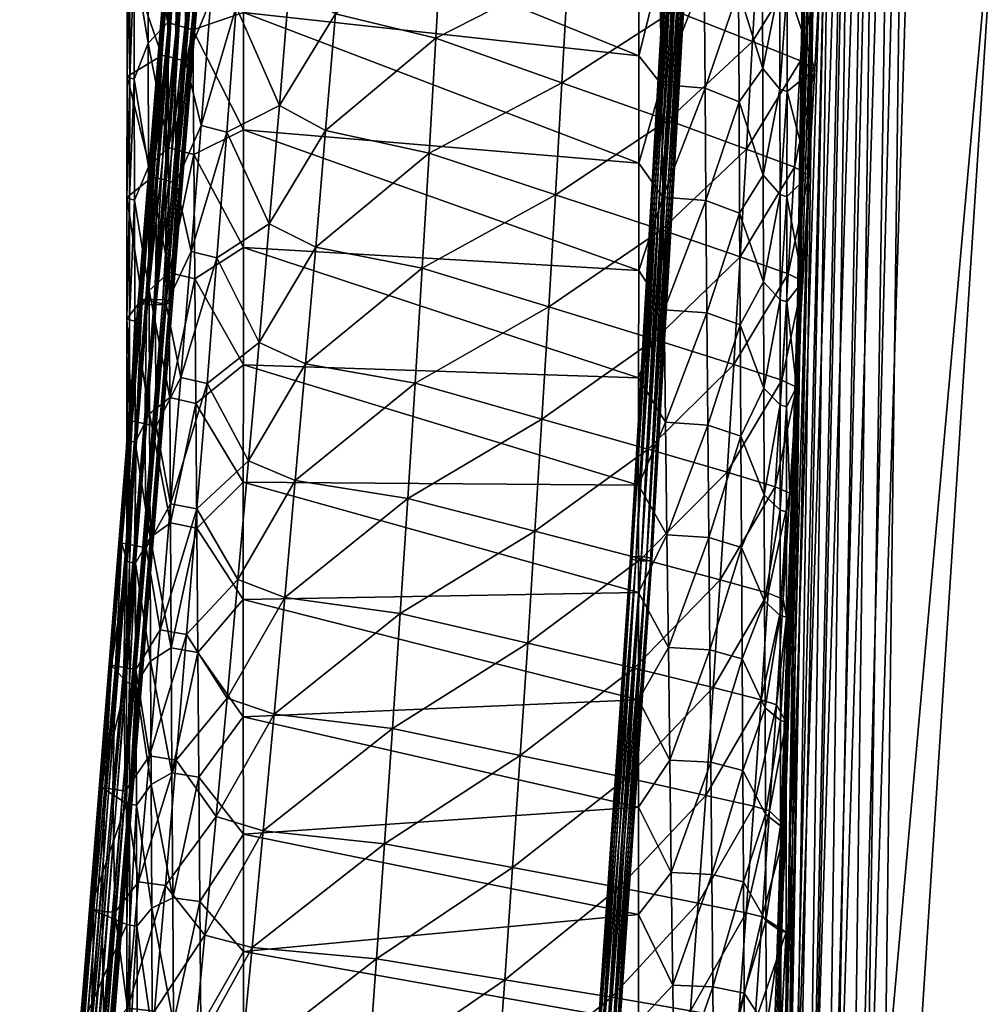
# Model space of a CAD drawing. Header units: inches. Extents: x 0 to 30.7, y -28 to 0.
# Tile 8 of 49: x 0.1 to 6.8, y -21.6 to -14.7. Entities that reach past the tile are written whole.
import ezdxf

# ---------------------------------------------------------------- set-up
doc = ezdxf.new("R2010")
doc.units = ezdxf.units.IN
doc.header["$MEASUREMENT"] = 0
for name, color, linetype in [('A-FURN-3-ST', 160, 'Continuous'), ('A-FURN-3-ST-BK', 150, 'Continuous'), ('A-FURN-3-ST-BKED', 251, 'Continuous')]:
    doc.layers.add(name, color=color, linetype=linetype)

msp = doc.modelspace()

# ---------------------------------------------------------------- meshes
at = {"layer": 'A-FURN-3-ST'}
mesh = msp.add_polyface(dxfattribs=at)
corners = [(5.2311, -24.7127, 18.2903), (5.2756, -23.7837, 18.3585), (5.6636, -11.0325, 18.3291), (5.5717, -11.0325, 14.8751), (5.3371, -26.4827, 14.9264), (17.8604, -5.2513, 14.2819), (20.2749, -26.4827, 14.3693), (10.2787, -26.4827, 14.4255), (10.241, -23.8419, 18.9), (10.2142, -24.8452, 18.8138), (20.3853, -24.8452, 18.7851), (6.1526, -10.6586, 18.8616), (5.74, -23.8403, 18.8925), (5.952, -23.8419, 18.9127), (5.9799, -10.7932, 18.811), (5.5679, -23.8354, 18.8408), (5.8447, -10.8979, 18.73), (5.4355, -23.8274, 18.7591), (5.243, -24.7532, 18.4417), (5.2895, -23.8015, 18.515), (5.2946, -24.7863, 18.5718), (5.3428, -23.816, 18.6496), (5.3861, -24.8121, 18.6777), (5.6865, -11.0175, 18.486), (5.7469, -10.9726, 18.6207), (5.5883, -11.0175, 14.7282), (5.3621, -26.4827, 14.7839), (5.6432, -10.9726, 14.6033), (5.4239, -26.4827, 14.6635), (5.7361, -10.8979, 14.503), (5.5225, -26.4827, 14.5679), (6.2444, -10.4941, 14.3701), (6.0407, -26.4827, 14.4491), (5.8307, -26.4827, 14.4594), (6.0367, -10.6586, 14.3851), (5.6581, -26.4827, 14.4993), (5.8673, -10.7932, 14.4297), (5.902, -24.8452, 18.826), (5.6897, -24.8415, 18.8065), (5.5178, -24.8305, 18.7566), (7.4002, -7.6371, 18.8771), (12.5566, -5.2513, 14.3126)]
mesh.append_faces([[corners[k] for k in face] for face in [(0, 2, 4)]], dxfattribs={"vtx0": -1, "vtx1": -1, "vtx2": -1})
mesh.append_faces([[corners[k] for k in face] for face in [(40, 13, 8)]], dxfattribs={"vtx0": -1, "vtx2": -1})
mesh.append_faces([[corners[k] for k in face] for face in [(7, 32, 41)]], dxfattribs={"vtx1": -1})
mesh.append_faces([[corners[k] for k in face] for face in [(0, 1, 2), (2, 3, 4), (5, 6, 7), (8, 9, 10), (11, 12, 13), (14, 15, 12), (16, 17, 15), (1, 0, 18), (18, 19, 1), (19, 18, 20), (20, 21, 19), (21, 20, 22), (22, 17, 21), (2, 1, 19), (19, 23, 2), (23, 19, 21), (21, 24, 23), (24, 21, 17), (17, 16, 24), (4, 3, 25), (25, 26, 4), (26, 25, 27), (27, 28, 26), (28, 27, 29), (29, 30, 28), (31, 32, 33), (33, 34, 31), (34, 33, 35), (35, 36, 34), (36, 35, 30), (30, 29, 36), (37, 13, 12), (12, 38, 37), (38, 12, 15), (15, 39, 38), (39, 15, 17), (17, 22, 39), (13, 37, 9), (9, 8, 13)]], dxfattribs={"vtx2": -1})
mesh = msp.add_polyface(dxfattribs=at)
corners = [(17.8723, -5.2513, 18.8824), (12.6468, -5.2513, 18.8958), (10.241, -23.8419, 18.9), (10.2787, -26.4827, 14.4255), (12.5566, -5.2513, 14.3126), (17.8604, -5.2513, 14.2819), (5.9428, -10.5922, 18.7933), (5.9799, -10.7932, 18.811), (6.1526, -10.6586, 18.8616), (5.8443, -10.7055, 18.7227), (5.8447, -10.8979, 18.73), (5.6636, -11.0325, 18.3291), (5.6865, -11.0175, 18.486), (5.6974, -10.8, 18.475), (5.6727, -10.8192, 18.328), (5.7155, -10.5941, 18.4603), (5.6936, -10.6077, 18.3271), (5.7469, -10.9726, 18.6207), (5.7546, -10.7621, 18.6073), (5.7649, -10.573, 18.586), (5.8419, -10.5441, 18.7029), (5.5717, -11.0325, 14.8751), (5.5789, -10.8192, 14.8719), (5.5976, -10.8, 14.734), (5.5883, -11.0175, 14.7282), (5.6493, -10.7621, 14.6111), (5.6432, -10.9726, 14.6033), (5.734, -10.7055, 14.505), (5.7361, -10.8979, 14.503), (5.5979, -10.6077, 14.8689), (5.6142, -10.5941, 14.7437), (5.6585, -10.573, 14.6269), (5.7307, -10.5441, 14.5194), (6.0367, -10.6586, 14.3851), (5.8673, -10.7932, 14.4297), (5.8287, -10.5922, 14.4398), (5.952, -23.8419, 18.9127), (6.3626, -10.4941, 18.8804), (5.74, -23.8403, 18.8925), (5.5679, -23.8354, 18.8408), (7.4002, -7.6371, 18.8771), (6.0407, -26.4827, 14.4491), (6.2444, -10.4941, 14.3701), (7.2614, -7.6371, 14.3222)]
mesh.append_faces([[corners[k] for k in face] for face in [(1, 40, 2)]], dxfattribs={"vtx0": -1, "vtx1": -1})
mesh.append_faces([[corners[k] for k in face] for face in [(41, 43, 4)]], dxfattribs={"vtx0": -1, "vtx1": -1, "vtx2": -1})
mesh.append_faces([[corners[k] for k in face] for face in [(0, 1, 2), (3, 4, 5), (6, 7, 8), (7, 6, 9), (9, 10, 7), (11, 12, 13), (13, 14, 11), (14, 13, 15), (15, 16, 14), (12, 17, 18), (18, 13, 12), (13, 18, 19), (19, 15, 13), (17, 10, 9), (9, 18, 17), (18, 9, 20), (20, 19, 18), (21, 22, 23), (23, 24, 21), (24, 23, 25), (25, 26, 24), (26, 25, 27), (27, 28, 26), (22, 29, 30), (30, 23, 22), (23, 30, 31), (31, 25, 23), (32, 27, 25), (33, 34, 35), (34, 28, 27), (27, 35, 34), (36, 37, 8), (38, 8, 7), (39, 7, 10), (21, 11, 14), (14, 22, 21), (22, 14, 16), (16, 29, 22), (40, 37, 36), (41, 42, 43)]], dxfattribs={"vtx2": -1})
at = {"layer": 'A-FURN-3-ST-BK'}
mesh = msp.add_polyface(dxfattribs=at)
corners = [(5.4132, -14.4693, 10.5828), (5.6455, -14.3075, 27.1967), (5.6055, -15.0462, 27.0578), (5.4123, -15.2019, 10.5832), (5.5642, -15.785, 26.9192), (5.414, -13.7366, 10.5592), (5.548, -14.244, 28.1556), (5.2133, -14.1, 28.9661), (5.1723, -14.8512, 28.8293), (5.5069, -14.9867, 28.0192), (5.1299, -15.6023, 28.6927), (4.6642, -13.8713, 29.5354), (4.6231, -14.6358, 29.4001), (4.5806, -15.4003, 29.2649), (5.4644, -15.7293, 27.8832), (4.5265, -14.3671, 9.7078), (4.3791, -14.9522, 9.708), (4.3796, -14.2037, 9.7005), (4.5361, -15.1522, 9.712), (4.5168, -13.582, 9.6758), (4.8278, -13.612, 9.7467), (4.8344, -14.3953, 9.7792), (4.8409, -15.1786, 9.784), (5.0692, -13.7193, 9.8695), (5.0734, -14.4963, 9.899), (5.0776, -15.2732, 9.9014), (5.2398, -14.2985, 10.0432), (5.2425, -15.0413, 10.0541), (5.3615, -13.7173, 10.2393), (5.3622, -14.4511, 10.2682), (5.3627, -15.1849, 10.2734), (4.3785, -15.7007, 9.6902), (5.2451, -15.7842, 10.0404)]
mesh.append_faces([[corners[k] for k in face] for face in [(0, 1, 2), (2, 3, 0), (3, 2, 4), (1, 0, 5), (6, 7, 8), (8, 9, 6), (9, 8, 10), (7, 11, 12), (12, 8, 7), (8, 12, 13), (13, 10, 8), (1, 6, 9), (9, 2, 1), (2, 9, 14), (15, 16, 17), (16, 15, 18), (17, 19, 15), (20, 21, 15), (18, 15, 21), (21, 22, 18), (23, 24, 21), (22, 21, 24), (24, 25, 22), (24, 23, 26), (26, 27, 24), (25, 24, 27), (28, 29, 26), (27, 26, 29), (29, 30, 27), (18, 31, 16), (32, 27, 30), (27, 32, 25), (5, 0, 29), (30, 29, 0), (0, 3, 30)]])
mesh = msp.add_polyface(dxfattribs=at)
corners = [(0.9863, -15.7993, 28.3779), (1.0548, -14.9491, 28.5155), (0.8118, -15.0956, 10.3139), (0.8128, -14.2507, 10.323), (1.1221, -14.099, 28.6533), (1.0916, -14.9545, 28.7227), (1.1604, -14.1043, 28.8574), (1.1482, -14.9707, 28.8768), (1.2166, -14.1214, 29.0069), (1.0215, -15.8046, 28.5883), (1.0786, -15.82, 28.7469), (0.8302, -14.2601, 10.0808), (0.8297, -15.1045, 10.0703), (0.8109, -15.9406, 10.2735), (0.8292, -15.9489, 10.0282), (0.8621, -15.1152, 9.9124), (0.8601, -14.2715, 9.9271), (0.9557, -14.0026, 9.7305), (0.9587, -14.8642, 9.7284), (0.9617, -15.7259, 9.6927), (1.0956, -14.7197, 9.6002), (1.1, -15.5917, 9.5717), (1.2705, -14.7715, 9.5229), (1.277, -15.6398, 9.4948), (1.6235, -14.6505, 9.5071), (1.623, -15.4691, 9.4884), (4.3785, -15.7007, 9.6902), (4.3796, -14.2037, 9.7005), (4.3791, -14.9522, 9.708), (1.624, -13.832, 9.4952), (1.264, -13.9031, 9.5167), (1.0912, -13.8477, 9.5941)]
mesh.append_faces([[corners[k] for k in face] for face in [(0, 1, 2), (3, 2, 1), (1, 4, 3), (5, 6, 4), (4, 1, 5), (7, 8, 6), (6, 5, 7), (9, 5, 1), (10, 7, 5), (2, 3, 11), (11, 12, 2), (13, 2, 12), (14, 12, 15), (12, 11, 16), (16, 15, 12), (16, 17, 18), (18, 15, 16), (15, 18, 19), (18, 20, 21), (21, 19, 18), (21, 20, 22), (22, 23, 21), (24, 25, 22), (23, 22, 25), (25, 24, 26), (27, 28, 29), (29, 24, 30), (22, 30, 24), (20, 31, 30), (30, 22, 20), (17, 31, 20), (20, 18, 17), (24, 29, 28), (28, 26, 24)]])
mesh = msp.add_polyface(dxfattribs=at)
corners = [(1.2971, -18.2448, 9.2045), (1.2902, -17.3765, 9.3357), (1.6219, -17.9246, 9.2489), (1.1139, -18.2078, 9.2791), (1.1091, -17.3358, 9.4112), (0.9714, -18.3109, 9.3845), (0.968, -17.4492, 9.5208), (1.0548, -14.9491, 28.5155), (0.9863, -15.7993, 28.3779), (1.0215, -15.8046, 28.5883), (1.0916, -14.9545, 28.7227), (1.0786, -15.82, 28.7469), (1.0077, -16.6693, 28.6171), (0.9503, -16.6548, 28.4541), (0.9356, -17.5186, 28.4876), (1.6221, -17.1061, 9.3593), (4.3771, -17.9462, 9.4844), (4.5651, -17.5074, 9.5579), (4.3775, -17.1977, 9.5785), (4.5554, -16.7223, 9.6372), (4.378, -16.4492, 9.647), (4.5457, -15.9372, 9.6885), (4.3785, -15.7007, 9.6902), (4.5361, -15.1522, 9.712), (1.6225, -16.2876, 9.4391), (1.623, -15.4691, 9.4884), (0.9617, -15.7259, 9.6927), (1.1, -15.5917, 9.5717), (1.1045, -16.4638, 9.5087), (0.9648, -16.5875, 9.6235), (1.277, -15.6398, 9.4948), (1.2836, -16.5081, 9.4324)]
mesh.append_faces([[corners[k] for k in face] for face in [(0, 1, 2), (1, 0, 3), (3, 4, 1), (3, 5, 6), (6, 4, 3), (7, 8, 9), (10, 9, 11), (12, 11, 9), (13, 9, 8), (9, 13, 12), (14, 12, 13), (15, 2, 1), (2, 15, 16), (17, 16, 18), (19, 18, 20), (21, 20, 22), (20, 21, 19), (22, 23, 21), (15, 24, 18), (18, 16, 15), (24, 25, 20), (26, 27, 28), (28, 29, 26), (29, 28, 4), (4, 6, 29), (28, 27, 30), (30, 31, 28), (4, 28, 31), (31, 1, 4), (25, 24, 30), (31, 30, 24), (24, 15, 31), (1, 31, 15), (20, 18, 24), (22, 20, 25)]])
mesh = msp.add_polyface(dxfattribs=at)
corners = [(5.4103, -16.6673, 10.5146), (5.5216, -16.5237, 26.7808), (5.4778, -17.2624, 26.6426), (5.5642, -15.785, 26.9192), (5.4113, -15.9346, 10.5605), (5.4123, -15.2019, 10.5832), (5.1299, -15.6023, 28.6927), (5.4644, -15.7293, 27.8832), (5.5069, -14.9867, 28.0192), (4.5806, -15.4003, 29.2649), (4.5366, -16.1649, 29.13), (5.0861, -16.3534, 28.5564), (4.4912, -16.9294, 28.9953), (5.0408, -17.1046, 28.4204), (5.6055, -15.0462, 27.0578), (5.4206, -16.472, 27.7474), (5.3753, -17.2147, 27.6118), (5.2503, -17.2699, 9.9393), (5.2477, -16.527, 10.0021), (5.3636, -16.6525, 10.2127), (4.5457, -15.9372, 9.6885), (4.5361, -15.1522, 9.712), (4.8409, -15.1786, 9.784), (4.8473, -15.9619, 9.7613), (4.5554, -16.7223, 9.6372), (4.8538, -16.7452, 9.711), (5.3627, -15.1849, 10.2734), (5.3632, -15.9187, 10.2549), (5.2451, -15.7842, 10.0404), (5.0776, -15.2732, 9.9014), (5.0817, -16.0502, 9.8769), (5.0858, -16.8271, 9.8253)]
mesh.append_faces([[corners[k] for k in face] for face in [(0, 1, 2), (3, 4, 5), (4, 3, 1), (1, 0, 4), (6, 7, 8), (6, 9, 10), (10, 11, 6), (11, 10, 12), (12, 13, 11), (7, 3, 14), (3, 7, 15), (15, 1, 3), (1, 15, 16), (7, 6, 11), (11, 15, 7), (15, 11, 13), (17, 18, 19), (20, 21, 22), (22, 23, 20), (24, 20, 23), (23, 25, 24), (26, 27, 28), (18, 28, 27), (27, 19, 18), (23, 22, 29), (29, 30, 23), (25, 23, 30), (30, 31, 25), (30, 29, 28), (28, 18, 30), (31, 30, 18), (27, 26, 5), (5, 4, 27), (19, 27, 4), (4, 0, 19)]])
mesh = msp.add_polyface(dxfattribs=at)
corners = [(0.8093, -17.6305, 10.0993), (0.8087, -18.4754, 9.9653), (0.7745, -18.3499, 27.9668), (0.8461, -17.4997, 28.1036), (0.8047, -18.3551, 28.1865), (0.8781, -17.5049, 28.3201), (0.8625, -18.3678, 28.3583), (0.9356, -17.5186, 28.4876), (0.8285, -17.6377, 9.8491), (0.8285, -18.4821, 9.712), (0.8683, -17.6463, 9.6775), (0.968, -17.4492, 9.5208), (0.9714, -18.3109, 9.3845), (0.8707, -18.4899, 9.5354), (0.81, -16.7855, 10.202), (0.9167, -16.6495, 28.2406), (0.8109, -15.9406, 10.2735), (0.9863, -15.7993, 28.3779), (0.8118, -15.0956, 10.3139), (0.9503, -16.6548, 28.4541), (0.8297, -15.1045, 10.0703), (0.8292, -15.9489, 10.0282), (0.8621, -15.1152, 9.9124), (0.864, -15.9589, 9.8659), (0.9617, -15.7259, 9.6927), (0.8288, -16.7933, 9.9544), (0.8661, -16.8026, 9.7877), (0.9648, -16.5875, 9.6235)]
mesh.append_faces([[corners[k] for k in face] for face in [(0, 1, 2), (2, 3, 0), (3, 2, 4), (4, 5, 3), (5, 4, 6), (6, 7, 5), (1, 0, 8), (9, 8, 10), (10, 11, 12), (12, 13, 10), (14, 0, 3), (3, 15, 14), (16, 14, 15), (15, 17, 16), (18, 16, 17), (17, 15, 19), (5, 19, 15), (15, 3, 5), (19, 5, 7), (20, 21, 16), (22, 23, 21), (24, 23, 22), (14, 16, 21), (21, 25, 14), (0, 14, 25), (25, 8, 0), (25, 21, 23), (23, 26, 25), (8, 25, 26), (26, 10, 8), (23, 24, 27), (27, 26, 23), (26, 27, 11), (11, 10, 26)]])
mesh = msp.add_polyface(dxfattribs=at)
corners = [(5.4778, -17.2624, 26.6426), (5.4093, -17.4, 10.4453), (5.4103, -16.6673, 10.5146), (5.4327, -18.0011, 26.5048), (5.4084, -18.1327, 10.3526), (5.3646, -18.1202, 10.0569), (5.3641, -17.3864, 10.1468), (5.0408, -17.1046, 28.4204), (4.4912, -16.9294, 28.9953), (4.4443, -17.694, 28.8608), (5.3753, -17.2147, 27.6118), (5.5216, -16.5237, 26.7808), (5.3287, -17.9573, 27.4765), (5.4206, -16.472, 27.7474), (4.9941, -17.8557, 28.2846), (4.946, -18.6068, 28.149), (4.396, -18.4585, 28.7264), (4.3771, -17.9462, 9.4844), (4.5651, -17.5074, 9.5579), (4.5749, -18.2924, 9.4505), (4.3775, -17.1977, 9.5785), (4.5554, -16.7223, 9.6372), (4.8538, -16.7452, 9.711), (4.8603, -17.5285, 9.6329), (4.8669, -18.3117, 9.5268), (5.0858, -16.8271, 9.8253), (5.09, -17.6041, 9.7465), (5.2477, -16.527, 10.0021), (5.2503, -17.2699, 9.9393), (5.253, -18.0127, 9.8516), (5.3636, -16.6525, 10.2127), (5.0943, -18.381, 9.6403)]
mesh.append_faces([[corners[k] for k in face] for face in [(0, 1, 2), (1, 0, 3), (3, 4, 1), (5, 6, 1), (1, 4, 5), (7, 8, 9), (10, 0, 11), (0, 10, 12), (12, 3, 0), (7, 10, 13), (10, 7, 14), (14, 12, 10), (9, 14, 7), (12, 14, 15), (14, 9, 16), (17, 18, 19), (20, 21, 18), (18, 21, 22), (22, 23, 18), (19, 18, 23), (23, 24, 19), (23, 22, 25), (25, 26, 23), (24, 23, 26), (27, 28, 25), (26, 25, 28), (28, 29, 26), (30, 6, 28), (29, 28, 6), (6, 5, 29), (31, 26, 29), (26, 31, 24), (6, 30, 2), (2, 1, 6)]])
mesh = msp.add_polyface(dxfattribs=at)
corners = [(0.8086, -20.1653, 9.6026), (0.809, -21.0103, 9.3731), (0.5545, -20.9005, 27.558), (0.6287, -20.0503, 27.694), (0.8285, -17.6377, 9.8491), (0.8285, -18.4821, 9.712), (0.8087, -18.4754, 9.9653), (0.8683, -17.6463, 9.6775), (0.8707, -18.4899, 9.5354), (0.8085, -19.3204, 9.7999), (0.7021, -19.2001, 27.8302), (0.7745, -18.3499, 27.9668), (0.8292, -20.1708, 9.3416), (0.83, -21.0152, 9.1076), (0.8763, -20.1773, 9.1539), (0.8796, -21.021, 8.9138), (0.8287, -19.3264, 9.5429), (0.8734, -19.3336, 9.361), (0.9789, -20.0342, 9.0099), (0.9751, -19.1725, 9.2143), (0.5793, -20.9056, 27.787), (0.6553, -20.0554, 27.9199), (0.7305, -19.2053, 28.0531), (0.8047, -18.3551, 28.1865), (0.6371, -20.9157, 27.972), (0.7132, -20.0664, 28.1005), (0.7884, -19.2171, 28.2293), (0.8625, -18.3678, 28.3583)]
mesh.append_faces([[corners[k] for k in face] for face in [(0, 1, 2), (2, 3, 0), (4, 5, 6), (7, 8, 5), (9, 0, 3), (3, 10, 9), (6, 9, 10), (10, 11, 6), (12, 13, 1), (1, 0, 12), (14, 15, 13), (13, 12, 14), (16, 12, 0), (0, 9, 16), (17, 14, 12), (12, 16, 17), (18, 14, 17), (5, 16, 9), (9, 6, 5), (8, 17, 16), (16, 5, 8), (19, 17, 8), (3, 2, 20), (20, 21, 3), (10, 3, 21), (21, 22, 10), (11, 10, 22), (22, 23, 11), (21, 20, 24), (24, 25, 21), (22, 21, 25), (25, 26, 22), (23, 22, 26), (26, 27, 23)]])
mesh = msp.add_polyface(dxfattribs=at)
corners = [(5.4076, -18.8654, 10.2362), (5.3862, -18.7399, 26.3672), (5.3385, -19.4786, 26.2298), (5.407, -19.5981, 10.0957), (5.2807, -18.7, 27.3415), (5.2313, -19.4426, 27.2066), (5.3662, -19.5878, 9.8041), (5.3653, -18.854, 9.9427), (5.2587, -19.4984, 9.6009), (5.2558, -18.7555, 9.739), (5.0988, -19.158, 9.5062), (5.0943, -18.381, 9.6403), (4.3768, -18.6947, 9.3645), (4.5749, -18.2924, 9.4505), (4.5848, -19.0775, 9.3146), (4.8669, -18.3117, 9.5268), (4.8737, -19.095, 9.3924), (4.946, -18.6068, 28.149), (4.8965, -19.358, 28.0137), (4.396, -18.4585, 28.7264), (4.3462, -19.223, 28.5923), (5.4084, -18.1327, 10.3526), (5.4327, -18.0011, 26.5048), (5.3287, -17.9573, 27.4765), (4.9941, -17.8557, 28.2846), (4.2949, -19.9876, 28.4584), (5.3646, -18.1202, 10.0569), (5.253, -18.0127, 9.8516), (5.1034, -19.9349, 9.344), (4.3766, -19.4432, 9.2184), (4.595, -19.8626, 9.1496), (4.8807, -19.8783, 9.2291)]
mesh.append_faces([[corners[k] for k in face] for face in [(0, 1, 2), (2, 3, 0), (1, 4, 5), (5, 2, 1), (0, 3, 6), (6, 7, 0), (7, 6, 8), (8, 9, 7), (9, 8, 10), (10, 11, 9), (12, 13, 14), (14, 13, 15), (15, 16, 14), (16, 15, 11), (11, 10, 16), (4, 17, 18), (18, 5, 4), (17, 19, 20), (20, 18, 17), (21, 22, 1), (1, 0, 21), (22, 23, 4), (4, 1, 22), (17, 4, 23), (19, 17, 24), (18, 20, 25), (7, 26, 21), (21, 0, 7), (9, 27, 26), (26, 7, 9), (28, 10, 8), (27, 9, 11), (29, 14, 30), (30, 14, 16), (31, 16, 10)]])
mesh = msp.add_polyface(dxfattribs=at)
corners = [(1.6219, -17.9246, 9.2489), (1.6218, -18.7431, 9.1076), (1.2971, -18.2448, 9.2045), (4.5848, -19.0775, 9.3146), (4.3766, -19.4432, 9.2184), (4.3768, -18.6947, 9.3645), (0.9831, -20.8958, 8.7708), (0.8796, -21.021, 8.9138), (0.8763, -20.1773, 9.1539), (0.9789, -20.0342, 9.0099), (1.3189, -20.8498, 8.6011), (1.3114, -19.9815, 8.8377), (1.6222, -20.3802, 8.7312), (1.1295, -20.8238, 8.6719), (1.1241, -19.9518, 8.9099), (0.8734, -19.3336, 9.361), (0.9751, -19.1725, 9.2143), (1.3041, -19.1131, 9.0387), (1.1188, -19.0798, 9.1121), (0.8707, -18.4899, 9.5354), (0.9714, -18.3109, 9.3845), (1.1139, -18.2078, 9.2791), (1.6227, -21.1987, 8.4951), (4.3769, -20.9402, 8.8456), (4.3767, -20.1917, 9.0457), (4.6053, -20.6477, 8.955), (4.595, -19.8626, 9.1496), (4.5749, -18.2924, 9.4505), (4.3771, -17.9462, 9.4844), (1.6219, -19.5616, 8.9352)]
mesh.append_faces([[corners[k] for k in face] for face in [(0, 1, 2), (3, 4, 5), (5, 4, 1), (1, 0, 5), (6, 7, 8), (8, 9, 6), (10, 11, 12), (11, 10, 13), (13, 14, 11), (13, 6, 9), (9, 14, 13), (15, 16, 9), (14, 9, 16), (17, 11, 14), (14, 18, 17), (16, 18, 14), (19, 20, 16), (18, 16, 20), (2, 17, 18), (18, 21, 2), (20, 21, 18), (12, 22, 10), (22, 12, 23), (24, 23, 12), (25, 23, 24), (26, 24, 4), (27, 5, 28), (29, 12, 11), (11, 17, 29), (1, 29, 17), (17, 2, 1), (12, 29, 24), (4, 24, 29), (29, 1, 4), (28, 5, 0)]])
mesh = msp.add_polyface(dxfattribs=at)
corners = [(5.2391, -20.9561, 25.9558), (5.4066, -21.0634, 9.7408), (5.4067, -20.3307, 9.9308), (5.2895, -20.2174, 26.0927), (5.3686, -21.0554, 9.4514), (5.3672, -20.3216, 9.6405), (4.3767, -20.1917, 9.0457), (4.595, -19.8626, 9.1496), (4.6053, -20.6477, 8.955), (4.8807, -19.8783, 9.2291), (4.6158, -21.4327, 8.7301), (4.8878, -20.6616, 9.0365), (5.1034, -19.9349, 9.344), (5.1082, -20.7119, 9.1528), (5.2619, -20.2412, 9.437), (5.2653, -20.9841, 9.2466), (5.407, -19.5981, 10.0957), (5.3385, -19.4786, 26.2298), (5.1805, -20.1853, 27.0721), (5.1283, -20.928, 26.9377), (5.2313, -19.4426, 27.2066), (4.7931, -20.8602, 27.7437), (4.8455, -20.1091, 27.8786), (4.2421, -20.7521, 28.3248), (4.2949, -19.9876, 28.4584), (4.8965, -19.358, 28.0137), (5.3662, -19.5878, 9.8041), (5.2587, -19.4984, 9.6009), (4.8737, -19.095, 9.3924), (5.0988, -19.158, 9.5062)]
mesh.append_faces([[corners[k] for k in face] for face in [(0, 1, 2), (2, 3, 0), (2, 1, 4), (4, 5, 2), (6, 7, 8), (8, 7, 9), (10, 8, 11), (9, 11, 8), (11, 9, 12), (12, 13, 11), (13, 12, 14), (14, 15, 13), (15, 14, 5), (5, 4, 15), (3, 2, 16), (16, 17, 3), (3, 18, 19), (18, 3, 17), (17, 20, 18), (19, 0, 3), (21, 19, 18), (18, 22, 21), (23, 21, 22), (22, 24, 23), (22, 18, 20), (20, 25, 22), (24, 22, 25), (16, 2, 5), (5, 26, 16), (26, 5, 14), (14, 27, 26), (27, 14, 12), (28, 9, 7), (29, 12, 9)]])
mesh = msp.add_polyface(dxfattribs=at)
corners = [(5.4069, -21.7961, 9.5251), (5.1874, -21.6948, 25.8191), (5.1344, -22.4336, 25.6825), (5.4066, -21.0634, 9.7408), (5.2391, -20.9561, 25.9558), (4.3769, -20.9402, 8.8456), (4.6053, -20.6477, 8.955), (4.6158, -21.4327, 8.7301), (4.3773, -21.6888, 8.6176), (4.6265, -22.2178, 8.4737), (4.8952, -21.4449, 8.8136), (4.8878, -20.6616, 9.0365), (4.9027, -22.2282, 8.5594), (5.1082, -20.7119, 9.1528), (5.1133, -21.4888, 8.9321), (5.1186, -22.2658, 8.6806), (5.2653, -20.9841, 9.2466), (5.2689, -21.7269, 9.0292), (5.2727, -22.4697, 8.7836), (5.3686, -21.0554, 9.4514), (5.3701, -21.7892, 9.236), (5.3719, -22.5231, 8.9935), (5.4074, -22.5288, 9.2829), (4.6837, -22.3625, 27.4746), (5.0195, -22.4133, 26.6697), (5.0746, -21.6706, 26.8036), (4.7391, -21.6114, 27.609), (4.132, -22.2812, 28.058), (5.1283, -20.928, 26.9377), (4.7931, -20.8602, 27.7437), (4.1879, -21.5166, 28.1913)]
mesh.append_faces([[corners[k] for k in face] for face in [(0, 1, 2), (1, 0, 3), (3, 4, 1), (5, 6, 7), (8, 7, 9), (9, 7, 10), (11, 10, 7), (10, 12, 9), (10, 11, 13), (12, 10, 14), (13, 14, 10), (14, 15, 12), (14, 13, 16), (15, 14, 17), (16, 17, 14), (17, 18, 15), (17, 16, 19), (18, 17, 20), (19, 20, 17), (20, 21, 18), (20, 19, 3), (21, 20, 0), (3, 0, 20), (0, 22, 21), (2, 22, 0), (23, 24, 25), (25, 26, 23), (27, 23, 26), (26, 25, 28), (28, 29, 26), (30, 26, 29), (24, 2, 1), (1, 25, 24), (25, 1, 4), (4, 28, 25)]])
mesh = msp.add_polyface(dxfattribs=at)
corners = [(0.8796, -21.021, 8.9138), (0.9831, -20.8958, 8.7708), (0.9875, -21.7575, 8.4962), (0.8831, -21.8647, 8.64), (0.992, -22.6192, 8.1855), (0.8867, -22.7084, 8.3318), (0.9964, -23.4808, 7.8376), (1.1352, -21.6958, 8.3975), (1.1295, -20.8238, 8.6719), (1.141, -22.5679, 8.0857), (1.1467, -23.4399, 7.7356), (1.6239, -22.8357, 7.9234), (1.6243, -23.6542, 7.586), (1.3419, -23.4548, 7.6693), (1.3189, -20.8498, 8.6011), (1.3266, -21.7182, 8.3282), (1.3343, -22.5865, 8.0179), (1.6233, -22.0172, 8.2261), (1.6227, -21.1987, 8.4951), (4.3777, -22.4373, 8.3607), (4.3773, -21.6888, 8.6176), (4.3769, -20.9402, 8.8456), (4.3781, -23.1858, 8.0738), (4.3783, -23.9343, 7.7556), (4.6158, -21.4327, 8.7301), (4.6265, -22.2178, 8.4737), (4.0157, -23.8103, 27.7919), (4.5682, -23.8647, 27.2063), (4.6267, -23.1136, 27.3404), (4.0747, -23.0457, 27.9248), (4.6837, -22.3625, 27.4746), (4.132, -22.2812, 28.058), (4.7391, -21.6114, 27.609), (4.1879, -21.5166, 28.1913), (4.7931, -20.8602, 27.7437), (4.2421, -20.7521, 28.3248)]
mesh.append_faces([[corners[k] for k in face] for face in [(0, 1, 2), (3, 2, 4), (5, 4, 6), (7, 2, 1), (1, 8, 7), (9, 4, 2), (2, 7, 9), (10, 6, 4), (4, 9, 10), (11, 12, 13), (7, 8, 14), (9, 7, 15), (14, 15, 7), (10, 9, 16), (15, 16, 9), (16, 13, 10), (13, 16, 11), (17, 11, 16), (16, 15, 17), (18, 17, 15), (15, 14, 18), (11, 17, 19), (20, 19, 17), (17, 18, 20), (21, 20, 18), (22, 23, 12), (12, 11, 22), (19, 22, 11), (24, 20, 21), (25, 19, 20), (26, 27, 28), (28, 29, 26), (30, 31, 29), (32, 33, 31), (34, 35, 33)]])
mesh = msp.add_polyface(dxfattribs=at)
corners = [(0.8109, -22.7002, 8.8155), (0.8123, -23.5451, 8.4859), (0.3268, -23.451, 27.1518), (0.4035, -22.6008, 27.287), (0.8098, -21.8552, 9.111), (0.4794, -21.7506, 27.4223), (0.809, -21.0103, 9.3731), (0.5545, -20.9005, 27.558), (0.8325, -22.704, 8.5391), (0.834, -23.5484, 8.2031), (0.8311, -21.8596, 8.8403), (0.83, -21.0152, 9.1076), (0.8796, -21.021, 8.9138), (0.8831, -21.8647, 8.64), (0.8867, -22.7084, 8.3318), (0.8904, -23.552, 7.9882), (0.9875, -21.7575, 8.4962), (0.992, -22.6192, 8.1855), (0.9964, -23.4808, 7.8376), (0.3459, -23.456, 27.3901), (0.4245, -22.6059, 27.5222), (0.5023, -21.7557, 27.6544), (0.5793, -20.9056, 27.787), (0.4032, -23.4636, 27.5878), (0.4821, -22.6143, 27.7156), (0.5601, -21.765, 27.8437), (0.6371, -20.9157, 27.972), (0.4973, -23.4714, 27.7545)]
mesh.append_faces([[corners[k] for k in face] for face in [(0, 1, 2), (2, 3, 0), (4, 0, 3), (3, 5, 4), (6, 4, 5), (5, 7, 6), (8, 9, 1), (1, 0, 8), (10, 8, 0), (0, 4, 10), (11, 10, 4), (4, 6, 11), (10, 11, 12), (8, 10, 13), (12, 13, 10), (9, 8, 14), (13, 14, 8), (14, 15, 9), (16, 13, 12), (17, 14, 13), (18, 15, 14), (3, 2, 19), (19, 20, 3), (5, 3, 20), (20, 21, 5), (7, 5, 21), (21, 22, 7), (20, 19, 23), (23, 24, 20), (21, 20, 24), (24, 25, 21), (22, 21, 25), (25, 26, 22), (24, 23, 27)]])
at = {"layer": 'A-FURN-3-ST-BKED'}
mesh = msp.add_polyface(dxfattribs=at)
corners = [(2.1267, -16.2866, 29.3003), (2.869, -16.4331, 29.4042), (2.9173, -15.6305, 29.5329), (2.1958, -15.4726, 29.429), (2.9641, -14.8278, 29.6618), (2.2634, -14.6587, 29.5579), (3.0095, -14.0252, 29.7908), (2.3295, -13.8447, 29.687), (3.8857, -14.3576, 29.7188), (3.9273, -13.5757, 29.8513), (4.3976, -18.4433, 28.6674), (4.7055, -13.0914, 29.6115), (4.7427, -13.0955, 29.6244), (4.4348, -18.4478, 28.6797), (4.7695, -13.1027, 29.6498), (4.4616, -18.4551, 28.7046), (4.7787, -13.1109, 29.6808), (4.3211, -18.4536, 28.7175), (4.6289, -13.1026, 29.6609), (4.6398, -13.0955, 29.6326), (4.332, -18.4467, 28.6892), (4.6678, -13.0914, 29.6145), (4.36, -18.4429, 28.6709), (4.3303, -18.4619, 28.7482), (4.6381, -13.1108, 29.6919), (4.3571, -18.4692, 28.7731), (4.6649, -13.1179, 29.7174), (4.3943, -18.4737, 28.7855), (4.7021, -13.1221, 29.7304), (4.4319, -18.4741, 28.7821), (4.7398, -13.1221, 29.7274), (4.4599, -18.4703, 28.7637), (4.7678, -13.118, 29.7093), (4.4708, -18.4634, 28.7354), (1.8029, -16.1243, 29.2528), (1.8732, -15.2978, 29.3827), (1.9421, -14.4713, 29.5128), (2.0095, -13.6447, 29.6431), (1.5058, -15.485, 29.2257), (1.438, -16.3606, 29.0926), (1.5721, -14.6093, 29.359), (1.6368, -13.7337, 29.4924), (3.7978, -15.9213, 29.4541), (4.5366, -16.1649, 29.13), (4.5806, -15.4003, 29.2649), (3.8424, -15.1395, 29.5864), (4.6231, -14.6358, 29.4001), (4.6642, -13.8713, 29.5354)]
mesh.append_faces([[corners[k] for k in face] for face in [(0, 1, 2), (2, 3, 0), (3, 2, 4), (4, 5, 3), (5, 4, 6), (6, 7, 5), (6, 8, 9), (10, 11, 12), (13, 12, 14), (15, 14, 16), (17, 18, 19), (20, 19, 21), (22, 21, 11), (23, 24, 18), (25, 26, 24), (27, 28, 26), (29, 30, 28), (31, 32, 30), (33, 16, 32), (34, 0, 3), (3, 35, 34), (35, 3, 5), (5, 36, 35), (36, 5, 7), (7, 37, 36), (34, 38, 39), (38, 34, 35), (35, 40, 38), (40, 35, 36), (36, 41, 40), (41, 36, 37), (42, 43, 44), (44, 45, 42), (45, 44, 46), (46, 8, 45), (8, 46, 47), (42, 2, 1), (2, 42, 45), (45, 4, 2), (4, 45, 8), (8, 6, 4)]])
mesh = msp.add_polyface(dxfattribs=at)
corners = [(3.6045, -19.0488, 28.9267), (4.3462, -19.223, 28.5923), (4.396, -18.4585, 28.7264), (3.655, -18.267, 29.0583), (2.7156, -18.8411, 29.0186), (2.7682, -18.0384, 29.147), (1.911, -18.7285, 28.9154), (1.9843, -17.9145, 29.0434), (1.8365, -19.5425, 28.7875), (2.6617, -19.6437, 28.8904), (2.8193, -17.2358, 29.2755), (2.0562, -17.1006, 29.1718), (2.869, -16.4331, 29.4042), (2.1267, -16.2866, 29.3003), (4.0961, -22.2653, 28.0029), (4.36, -18.4429, 28.6709), (4.3976, -18.4433, 28.6674), (4.7427, -13.0955, 29.6244), (4.4348, -18.4478, 28.6797), (4.7695, -13.1027, 29.6498), (4.4616, -18.4551, 28.7046), (4.7787, -13.1109, 29.6808), (4.4708, -18.4634, 28.7354), (4.6398, -13.0955, 29.6326), (4.332, -18.4467, 28.6892), (4.3211, -18.4536, 28.7175), (4.6678, -13.0914, 29.6145), (4.7055, -13.0914, 29.6115), (4.6289, -13.1026, 29.6609), (4.3303, -18.4619, 28.7482), (4.6381, -13.1108, 29.6919), (4.3571, -18.4692, 28.7731), (4.6649, -13.1179, 29.7174), (4.3943, -18.4737, 28.7855), (4.7021, -13.1221, 29.7304), (4.4319, -18.4741, 28.7821), (4.7398, -13.1221, 29.7274), (4.4599, -18.4703, 28.7637), (4.7678, -13.118, 29.7093), (1.7312, -16.9508, 29.1231), (3.5525, -19.8307, 28.7953), (3.704, -17.4851, 29.1901), (3.7516, -16.7032, 29.3221), (4.4443, -17.694, 28.8608), (4.4912, -16.9294, 28.9953), (4.5366, -16.1649, 29.13), (3.7978, -15.9213, 29.4541), (4.2949, -19.9876, 28.4584)]
mesh.append_faces([[corners[k] for k in face] for face in [(0, 1, 2), (2, 3, 0), (4, 0, 3), (3, 5, 4), (6, 4, 5), (5, 7, 6), (8, 9, 4), (0, 4, 9), (4, 6, 8), (7, 5, 10), (10, 11, 7), (11, 10, 12), (12, 13, 11), (14, 15, 16), (17, 18, 16), (19, 20, 18), (21, 22, 20), (23, 24, 25), (26, 15, 24), (27, 16, 15), (28, 25, 29), (30, 29, 31), (32, 31, 33), (34, 33, 35), (36, 35, 37), (38, 37, 22), (39, 11, 13), (9, 40, 0), (5, 3, 41), (41, 10, 5), (10, 41, 42), (42, 12, 10), (3, 2, 43), (43, 41, 3), (41, 43, 44), (44, 42, 41), (42, 44, 45), (45, 46, 42), (12, 42, 46), (1, 0, 40), (40, 47, 1)]])
mesh = msp.add_polyface(dxfattribs=at)
corners = [(1.2582, -16.3171, 28.9731), (1.3278, -15.4379, 29.1054), (1.1525, -15.8381, 28.8835), (1.2196, -14.99, 29.01), (1.396, -14.5588, 29.2379), (1.2854, -14.1418, 29.1365), (1.4626, -13.6797, 29.3705), (0.8993, -16.6775, 28.6374), (1.1093, -14.1293, 29.0265), (1.0968, -14.1196, 28.9672), (0.9398, -16.6845, 28.6908), (1.1507, -14.137, 29.0807), (0.9984, -16.6874, 28.7246), (1.2096, -14.1405, 29.1153), (1.0596, -16.6855, 28.7296), (1.0169, -16.6511, 28.5096), (1.2236, -14.1024, 28.8985), (1.2826, -14.1058, 28.9326), (1.0757, -16.6541, 28.543), (1.2705, -14.1388, 29.1208), (1.1068, -16.6792, 28.7043), (1.3239, -14.1135, 28.9868), (1.1161, -16.6611, 28.5964), (1.3169, -14.1325, 29.0956), (1.1276, -16.6703, 28.6555), (1.3365, -14.1232, 29.0465), (0.9558, -16.6531, 28.505), (1.1627, -14.104, 28.8934), (0.9085, -16.6593, 28.5303), (1.1163, -14.1103, 28.9186), (0.8879, -16.6683, 28.5787), (1.0841, -16.6862, 28.7573), (1.0786, -15.82, 28.7469), (1.1482, -14.9707, 28.8768), (1.2166, -14.1214, 29.0069), (1.438, -16.3606, 29.0926), (1.5058, -15.485, 29.2257), (1.5721, -14.6093, 29.359), (1.6368, -13.7337, 29.4924)]
mesh.append_faces([[corners[k] for k in face] for face in [(0, 1, 2), (3, 2, 1), (1, 4, 3), (5, 3, 4), (4, 6, 5), (7, 8, 9), (8, 7, 10), (10, 11, 8), (11, 10, 12), (12, 13, 11), (13, 12, 14), (15, 16, 17), (17, 18, 15), (14, 19, 13), (19, 14, 20), (18, 17, 21), (21, 22, 18), (23, 20, 24), (20, 23, 19), (22, 21, 25), (25, 24, 22), (24, 25, 23), (26, 27, 16), (16, 15, 26), (28, 29, 27), (27, 26, 28), (30, 9, 29), (29, 28, 30), (9, 30, 7), (31, 2, 32), (33, 32, 2), (2, 3, 33), (34, 33, 3), (3, 5, 34), (0, 35, 36), (36, 1, 0), (1, 36, 37), (37, 4, 1), (4, 37, 38), (38, 6, 4)]])
mesh = msp.add_polyface(dxfattribs=at)
corners = [(0.9356, -17.5186, 28.4876), (0.8625, -18.3678, 28.3583), (0.9438, -18.3825, 28.5053), (1.0146, -17.5344, 28.6312), (1.1149, -18.0753, 28.709), (1.1872, -17.1962, 28.841), (1.2984, -18.1118, 28.8269), (1.3689, -17.2362, 28.9596), (1.5839, -18.6038, 28.8644), (1.6582, -17.7773, 28.9937), (0.872, -19.2307, 28.3796), (1.0414, -18.9544, 28.5773), (1.2582, -16.3171, 28.9731), (1.0841, -16.6862, 28.7573), (1.1525, -15.8381, 28.8835), (1.9843, -17.9145, 29.0434), (1.911, -18.7285, 28.9154), (0.7991, -20.0788, 28.2542), (0.7884, -19.2171, 28.2293), (1.0077, -16.6693, 28.6171), (1.0786, -15.82, 28.7469), (0.9667, -19.8335, 28.4458), (1.5083, -19.4303, 28.7354), (1.8365, -19.5425, 28.7875), (2.0562, -17.1006, 29.1718), (1.7312, -16.9508, 29.1231), (2.1267, -16.2866, 29.3003), (1.8029, -16.1243, 29.2528), (1.2266, -18.9875, 28.6944), (1.1536, -19.8631, 28.562), (1.438, -16.3606, 29.0926)]
mesh.append_faces([[corners[k] for k in face] for face in [(0, 1, 2), (2, 3, 0), (3, 2, 4), (4, 5, 3), (4, 6, 7), (7, 5, 4), (6, 8, 9), (9, 7, 6), (2, 10, 11), (11, 4, 2), (5, 12, 13), (14, 13, 12), (15, 9, 8), (8, 16, 15), (17, 10, 18), (19, 0, 3), (3, 13, 19), (20, 19, 13), (1, 18, 10), (10, 2, 1), (10, 17, 21), (21, 11, 10), (22, 23, 16), (16, 8, 22), (9, 15, 24), (24, 25, 9), (26, 27, 25), (22, 28, 29), (8, 6, 28), (28, 22, 8), (28, 11, 21), (21, 29, 28), (13, 3, 5), (6, 4, 11), (11, 28, 6), (5, 7, 30), (30, 12, 5), (7, 9, 25), (25, 30, 7), (30, 25, 27)]])
mesh = msp.add_polyface(dxfattribs=at)
corners = [(0.4193, -24.3196, 27.6301), (0.3403, -25.1677, 27.5059), (0.494, -25.1082, 27.6617), (0.5757, -24.2291, 27.7919), (0.4973, -23.4714, 27.7545), (0.946, -25.2159, 27.8391), (1.2781, -25.2402, 27.8986), (1.3618, -24.4263, 28.0249), (1.0299, -24.3894, 27.9664), (0.8993, -16.6775, 28.6374), (0.07, -26.9783, 27.2541), (0.1061, -26.9814, 27.3049), (0.9398, -16.6845, 28.6908), (0.1615, -26.9806, 27.3361), (1.0596, -16.6855, 28.7296), (0.2214, -26.9759, 27.3393), (0.2698, -26.9688, 27.3134), (0.9984, -16.6874, 28.7246), (0.8879, -16.6683, 28.5787), (0.063, -26.972, 27.1972), (0.9085, -16.6593, 28.5303), (0.0867, -26.9643, 27.1495), (0.9558, -16.6531, 28.505), (0.1349, -26.9571, 27.1236), (1.0169, -16.6511, 28.5096), (0.1949, -26.9525, 27.1264), (1.1068, -16.6792, 28.7043), (0.2937, -26.961, 27.2654), (1.1276, -16.6703, 28.6555), (0.2866, -26.9548, 27.2082), (1.1161, -16.6611, 28.5964), (0.2504, -26.9516, 27.1573), (1.0757, -16.6541, 28.543), (0.5601, -21.765, 27.8437), (0.4821, -22.6143, 27.7156), (0.5743, -22.6233, 27.8791), (0.6894, -25.1169, 27.7727), (0.6562, -23.35, 27.9222), (0.7356, -22.4709, 28.0527), (0.6503, -21.7751, 28.0039), (1.5253, -22.7983, 28.2782), (1.1942, -22.7364, 28.2218), (1.1126, -23.5629, 28.094), (1.4442, -23.6123, 28.1514), (0.7699, -24.2412, 27.9037), (0.8491, -23.3656, 28.0349), (0.9271, -22.49, 28.1664), (1.0038, -21.6143, 28.298), (1.2745, -21.9099, 28.3498)]
mesh.append_faces([[corners[k] for k in face] for face in [(0, 1, 2), (2, 3, 0), (4, 0, 3), (5, 6, 7), (7, 8, 5), (9, 10, 11), (12, 11, 13), (14, 15, 16), (17, 13, 15), (18, 19, 10), (20, 21, 19), (22, 23, 21), (24, 25, 23), (26, 16, 27), (28, 27, 29), (30, 29, 31), (32, 31, 25), (33, 34, 35), (4, 35, 34), (3, 2, 36), (3, 37, 4), (35, 4, 37), (37, 38, 35), (39, 35, 38), (40, 41, 42), (8, 7, 43), (43, 42, 8), (36, 44, 3), (8, 44, 36), (36, 5, 8), (45, 37, 3), (3, 44, 45), (46, 38, 37), (37, 45, 46), (38, 46, 47), (42, 45, 44), (44, 8, 42), (41, 46, 45), (45, 42, 41), (46, 41, 48)]])
mesh = msp.add_polyface(dxfattribs=at)
corners = [(0.1061, -26.9814, 27.3049), (0.9398, -16.6845, 28.6908), (0.8993, -16.6775, 28.6374), (0.2698, -26.9688, 27.3134), (1.1068, -16.6792, 28.7043), (1.0596, -16.6855, 28.7296), (0.1615, -26.9806, 27.3361), (0.9984, -16.6874, 28.7246), (0.2214, -26.9759, 27.3393), (0.07, -26.9783, 27.2541), (0.8879, -16.6683, 28.5787), (0.063, -26.972, 27.1972), (0.9085, -16.6593, 28.5303), (0.0867, -26.9643, 27.1495), (0.9558, -16.6531, 28.505), (0.1349, -26.9571, 27.1236), (1.0169, -16.6511, 28.5096), (0.2937, -26.961, 27.2654), (1.1276, -16.6703, 28.6555), (0.2866, -26.9548, 27.2082), (1.1161, -16.6611, 28.5964), (0.1949, -26.9525, 27.1264), (1.0757, -16.6541, 28.543), (0.2504, -26.9516, 27.1573), (0.7884, -19.2171, 28.2293), (0.7132, -20.0664, 28.1005), (0.7991, -20.0788, 28.2542), (0.7252, -20.927, 28.1289), (0.6371, -20.9157, 27.972), (0.5601, -21.765, 27.8437), (0.6503, -21.7751, 28.0039), (0.5743, -22.6233, 27.8791), (0.7356, -22.4709, 28.0527), (0.8138, -21.5918, 28.1835), (0.8908, -20.7126, 28.3146), (0.9667, -19.8335, 28.4458), (1.3536, -21.0834, 28.4781), (1.6834, -21.1704, 28.5324), (1.7606, -20.3564, 28.6598), (1.4316, -20.2569, 28.6066), (1.8365, -19.5425, 28.7875), (1.5083, -19.4303, 28.7354), (1.2745, -21.9099, 28.3498), (1.605, -21.9844, 28.4051), (1.0038, -21.6143, 28.298), (1.0793, -20.7387, 28.4299), (0.9271, -22.49, 28.1664), (1.1536, -19.8631, 28.562)]
mesh.append_faces([[corners[k] for k in face] for face in [(0, 1, 2), (3, 4, 5), (6, 7, 1), (8, 5, 7), (9, 2, 10), (11, 10, 12), (13, 12, 14), (15, 14, 16), (17, 18, 4), (19, 20, 18), (21, 16, 22), (23, 22, 20), (24, 25, 26), (27, 26, 25), (25, 28, 27), (28, 29, 30), (31, 30, 29), (30, 27, 28), (32, 33, 30), (27, 30, 33), (26, 27, 34), (33, 34, 27), (34, 35, 26), (36, 37, 38), (38, 39, 36), (39, 38, 40), (40, 41, 39), (42, 43, 37), (37, 36, 42), (44, 33, 32), (45, 34, 33), (33, 44, 45), (42, 44, 46), (36, 45, 44), (44, 42, 36), (39, 47, 45), (45, 36, 39), (47, 39, 41), (47, 35, 34), (34, 45, 47)]])
mesh = msp.add_polyface(dxfattribs=at)
corners = [(3.3876, -22.1763, 28.4019), (4.132, -22.2812, 28.058), (4.1879, -21.5166, 28.1913), (3.4441, -21.3945, 28.5329), (2.6063, -20.4464, 28.7622), (1.7606, -20.3564, 28.6598), (1.6834, -21.1704, 28.5324), (2.5495, -21.249, 28.6342), (2.6617, -19.6437, 28.8904), (1.8365, -19.5425, 28.7875), (4.1977, -22.2784, 28.0357), (4.4616, -18.4551, 28.7046), (4.4708, -18.4634, 28.7354), (4.2068, -22.2867, 28.0662), (4.1709, -22.2708, 28.0111), (4.4348, -18.4478, 28.6797), (4.1337, -22.2661, 27.9992), (4.3976, -18.4433, 28.6674), (4.0573, -22.2757, 28.0497), (4.3211, -18.4536, 28.7175), (4.332, -18.4467, 28.6892), (4.0681, -22.2688, 28.0215), (4.0664, -22.284, 28.0802), (4.3303, -18.4619, 28.7482), (4.0932, -22.2915, 28.1047), (4.36, -18.4429, 28.6709), (4.0961, -22.2653, 28.0029), (4.3571, -18.4692, 28.7731), (4.1304, -22.2963, 28.1168), (4.3943, -18.4737, 28.7855), (4.168, -22.297, 28.113), (4.4319, -18.4741, 28.7821), (4.196, -22.2935, 28.0945), (4.4599, -18.4703, 28.7637), (1.605, -21.9844, 28.4051), (2.4913, -22.0517, 28.5064), (3.4991, -20.6126, 28.664), (3.5525, -19.8307, 28.7953), (4.2421, -20.7521, 28.3248), (4.2949, -19.9876, 28.4584)]
mesh.append_faces([[corners[k] for k in face] for face in [(0, 1, 2), (2, 3, 0), (4, 5, 6), (6, 7, 4), (8, 9, 5), (5, 4, 8), (10, 11, 12), (12, 13, 10), (14, 15, 11), (11, 10, 14), (16, 17, 15), (15, 14, 16), (18, 19, 20), (20, 21, 18), (19, 18, 22), (22, 23, 19), (23, 22, 24), (21, 20, 25), (25, 26, 21), (24, 27, 23), (27, 24, 28), (17, 16, 26), (28, 29, 27), (29, 28, 30), (30, 31, 29), (31, 30, 32), (32, 33, 31), (33, 32, 13), (13, 12, 33), (7, 6, 34), (34, 35, 7), (3, 7, 35), (35, 0, 3), (36, 4, 7), (7, 3, 36), (37, 8, 4), (4, 36, 37), (38, 36, 3), (3, 2, 38), (39, 37, 36), (36, 38, 39)]])

doc.saveas('drawing.dxf')
